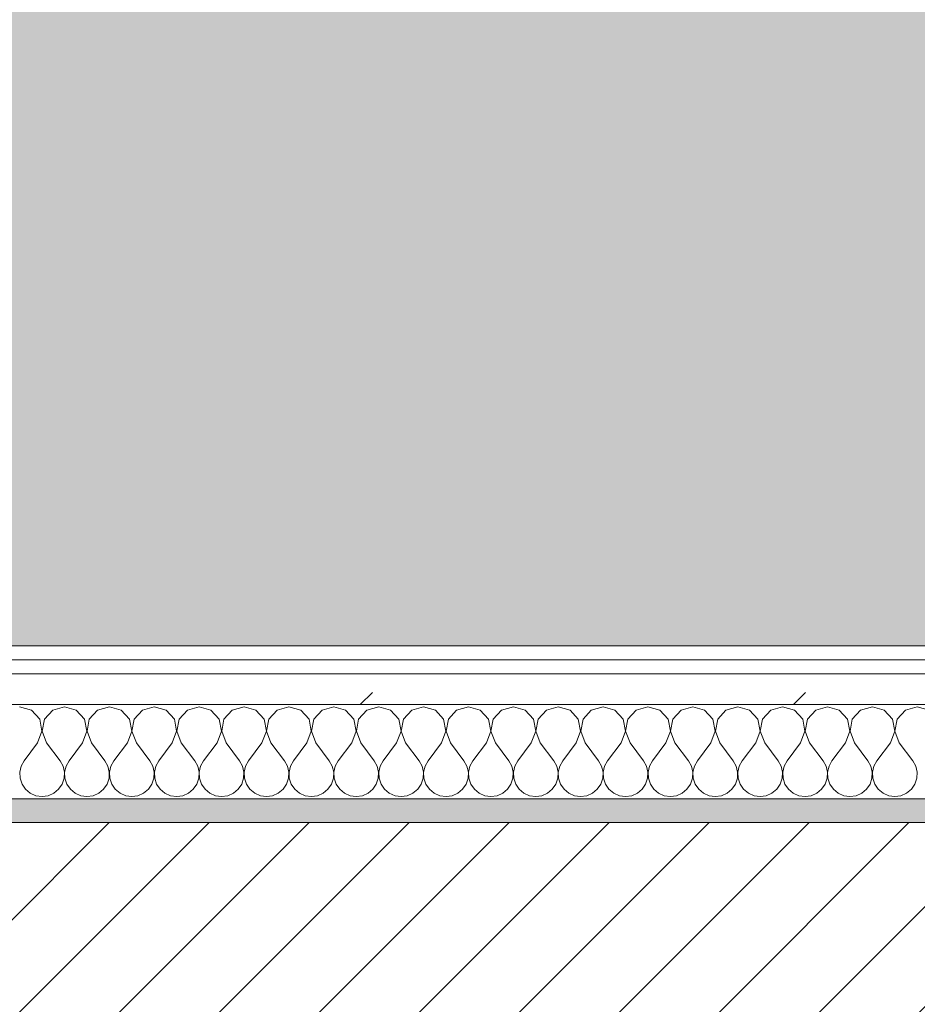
# Model space of a CAD drawing. Header units: millimetres. Extents: x -30280 to 19093, y -19247 to 4746.
# Tile 37 of 166: x -26486 to -26105, y -1281 to -863. Entities that reach past the tile are written whole.
import ezdxf
from ezdxf.enums import TextEntityAlignment as Align

# ---------------------------------------------------------------- set-up
doc = ezdxf.new("R2010")
doc.units = ezdxf.units.MM
doc.header["$MEASUREMENT"] = 0
doc.linetypes.add('Wipeout_Contour', pattern=[1000, 0, -1000])
for name, color, linetype in [('12_FAÇ_Façana', 7, 'Continuous'), ('Nuevo_05_AUX_Treball', 7, 'Continuous'), ('Nuevo_08_E_Envans secs', 7, 'Continuous')]:
    doc.layers.add(name, color=color, linetype=linetype)
for name, color, linetype, lineweight, true_color in [('12_FAÇ_Façana_Pluma_Nº__176', 7, 'Continuous', 15, 0x93a0c6), ('Nuevo_05_AUX_Treball_Pluma_Nº__3', 7, 'Continuous', 5, 0xa4a4a4), ('Nuevo_08_E_Envans secs_Pluma_Nº__102', 7, 'Continuous', 5, 0xcccccc), ('Nuevo_08_E_Envans secs_Pluma_Nº__171', 171, 'Continuous', 13, 0xaaaaff), ('Nuevo_08_E_Envans secs_Pluma_Nº__177', 7, 'Continuous', 15, 0xf7e046)]:
    doc.layers.add(name, color=color, linetype=linetype, lineweight=lineweight, true_color=true_color)
for name, color, linetype, lineweight in [('12_FAÇ_Façana_Pluma_Nº__2', 8, 'Continuous', 5), ('12_FAÇ_Façana_Pluma_Nº__7', 7, 'Continuous', 5), ('Nuevo_08_E_Envans secs_Pluma_Nº__1', 7, 'Continuous', 5), ('Nuevo_Sellos de Zona Archicad_Pluma_Nº__1', 7, 'Continuous', 5)]:
    doc.layers.add(name, color=color, linetype=linetype, lineweight=lineweight)
doc.styles.add('Estilo_Generado_1', font='txt')
pattern_1 = [(45, (0, 0), (-183.8478, 183.8478), [195, -65]), (45, (7e-14, 183.85), (-183.8478, 183.8478), [195, -65])]

# ---------------------------------------------------------------- blocks, each defined once
blk = doc.blocks.new('Planta 1_Office-descans_1_1', base_point=(-21810.76, 369.94))
at = {"layer": 'Nuevo_05_AUX_Treball', "linetype": 'Continuous', "lineweight": 0, "true_color": 0xfee7e7}
blk.add_hatch(color=7, dxfattribs=at).paths.add_polyline_path([(-27904.85, 1554.85), (-27904.85, -1128.98), (-25366.43, -1128.98), (-25366.43, -1193.98), (-25366.43, -1208.98), (-24166.43, -1208.98), (-24166.43, -1193.98), (-24166.43, -1128.98), (-20233.93, -1128.98), (-20233.93, -1193.98), (-20233.93, -1208.98), (-19033.93, -1208.98), (-19033.93, -1193.98), (-19033.93, -1128.98), (-18136.43, -1128.98), (-18136.43, -1193.98), (-16936.43, -1193.98), (-16936.43, -1128.98), (-16136.43, -1128.98), (-16136.43, 1554.85), (-16930.05, 1554.85), (-16930.05, 1630.85), (-26863.49, 1630.85), (-26863.49, 1554.85)])
at = {"layer": 'Nuevo_05_AUX_Treball_Pluma_Nº__3', "color": 253, "linetype": 'Continuous', "lineweight": 5, "true_color": 0xa4a4a4, "flags": 128}
blk.add_lwpolyline([(-27904.85, 1554.85), (-27904.85, -1128.98), (-25366.43, -1128.98), (-25366.43, -1193.98), (-25366.43, -1208.98), (-24166.43, -1208.98), (-24166.43, -1193.98), (-24166.43, -1128.98), (-20233.93, -1128.98), (-20233.93, -1193.98), (-20233.93, -1208.98), (-19033.93, -1208.98), (-19033.93, -1193.98), (-19033.93, -1128.98), (-18136.43, -1128.98), (-18136.43, -1193.98), (-16936.43, -1193.98), (-16936.43, -1128.98), (-16136.43, -1128.98), (-16136.43, 1554.85), (-16930.05, 1554.85), (-16930.05, 1630.85), (-26863.49, 1630.85), (-26863.49, 1554.85)], close=True, dxfattribs=at)
at = {"layer": 'Nuevo_Sellos de Zona Archicad_Pluma_Nº__1', "color": 7, "lineweight": 5, "style": 'Estilo_Generado_1'}
for tag, p in [('ROOM_NAME', (-21810.76, 311.79)), ('ROOM_NUMBER', (-21810.76, 87.39)), ('ROOM_AREA', (-21810.76, -139.98))]:
    blk.add_attdef(tag, text='', height=120, dxfattribs=at).set_placement(p, align=Align.TOP_LEFT)
blk = doc.blocks.new('Muro_4_1', base_point=(-28050.85, -1193.98))
at = {"layer": '12_FAÇ_Façana_Pluma_Nº__176', "linetype": 'Continuous', "lineweight": 0, "true_color": 0x495063}
blk.add_hatch(color=251, dxfattribs=at).paths.add_polyline_path([(-25366.43, -1193.98), (-28050.85, -1193.98), (-28043.72, -1203.98), (-25366.43, -1203.98)])
at = {"layer": '12_FAÇ_Façana_Pluma_Nº__2', "linetype": 'Continuous', "lineweight": 5}
h = blk.add_hatch(dxfattribs=at)
h.set_pattern_fill('Ceramic_0001', color=8, style=0, pattern_type=2)
h.set_pattern_definition([(45, (0, 0), (-21.213203, 21.213203), [])])
h.paths.add_polyline_path([(-27890.45, -1418.98), (-25366.43, -1418.98), (-25366.43, -1203.98), (-28043.72, -1203.98)])
at = {"layer": '12_FAÇ_Façana_Pluma_Nº__7', "color": 7, "linetype": 'Continuous', "lineweight": 5}
blk.add_line((-25366.43, -1203.98), (-28043.72, -1203.98), dxfattribs=at)
at = {"layer": '12_FAÇ_Façana_Pluma_Nº__7', "color": 7, "linetype": 'Continuous', "lineweight": 5, "flags": 128}
blk.add_lwpolyline([(-25366.43, -1193.98), (-28050.85, -1193.98)], dxfattribs=at)
blk = doc.blocks.new('*X452')
at = {"layer": 'Nuevo_08_E_Envans secs_Pluma_Nº__102', "color": 254, "linetype": 'Continuous', "lineweight": 5, "true_color": 0xcccccc}
for p, q in [((-26480.71, -1156.35), (-26485.71, -1154.93)), ((-26477.2, -1160.19), (-26480.71, -1156.35)), ((-26471.67, -1156.35), (-26475.19, -1160.19)), ((-26466.67, -1154.93), (-26471.67, -1156.35)), ((-26461.66, -1156.35), (-26466.67, -1154.93)), ((-26458.15, -1160.19), (-26461.66, -1156.35)), ((-26452.63, -1156.35), (-26456.14, -1160.19)), ((-26447.62, -1154.93), (-26452.63, -1156.35)), ((-26442.61, -1156.35), (-26447.62, -1154.93)), ((-26439.1, -1160.19), (-26442.61, -1156.35)), ((-26433.58, -1156.35), (-26437.09, -1160.19)), ((-26428.57, -1154.93), (-26433.58, -1156.35)), ((-26423.56, -1156.35), (-26428.57, -1154.93)), ((-26420.05, -1160.19), (-26423.56, -1156.35)), ((-26414.53, -1156.35), (-26418.04, -1160.19)), ((-26409.52, -1154.93), (-26414.53, -1156.35)), ((-26404.52, -1156.35), (-26409.52, -1154.93)), ((-26401.01, -1160.19), (-26404.52, -1156.35)), ((-26395.48, -1156.35), (-26398.99, -1160.19)), ((-26390.48, -1154.93), (-26395.48, -1156.35)), ((-26385.47, -1156.35), (-26390.48, -1154.93)), ((-26381.96, -1160.19), (-26385.47, -1156.35)), ((-26376.44, -1156.35), (-26379.95, -1160.19)), ((-26371.43, -1154.93), (-26376.44, -1156.35)), ((-26366.42, -1156.35), (-26371.43, -1154.93)), ((-26362.91, -1160.19), (-26366.42, -1156.35)), ((-26357.39, -1156.35), (-26360.9, -1160.19)), ((-26352.38, -1154.93), (-26357.39, -1156.35)), ((-26347.37, -1156.35), (-26352.38, -1154.93)), ((-26343.86, -1160.19), (-26347.37, -1156.35)), ((-26338.34, -1156.35), (-26341.85, -1160.19)), ((-26333.33, -1154.93), (-26338.34, -1156.35)), ((-26328.33, -1156.35), (-26333.33, -1154.93)), ((-26324.81, -1160.19), (-26328.33, -1156.35)), ((-26319.29, -1156.35), (-26322.8, -1160.19)), ((-26314.29, -1154.93), (-26319.29, -1156.35)), ((-26309.28, -1156.35), (-26314.29, -1154.93)), ((-26305.77, -1160.19), (-26309.28, -1156.35)), ((-26300.25, -1156.35), (-26303.76, -1160.19)), ((-26295.24, -1154.93), (-26300.25, -1156.35)), ((-26290.23, -1156.35), (-26295.24, -1154.93)), ((-26286.72, -1160.19), (-26290.23, -1156.35)), ((-26281.2, -1156.35), (-26284.71, -1160.19)), ((-26276.19, -1154.93), (-26281.2, -1156.35)), ((-26271.18, -1156.35), (-26276.19, -1154.93)), ((-26267.67, -1160.19), (-26271.18, -1156.35)), ((-26262.15, -1156.35), (-26265.66, -1160.19)), ((-26257.14, -1154.93), (-26262.15, -1156.35)), ((-26252.14, -1156.35), (-26257.14, -1154.93)), ((-26248.62, -1160.19), (-26252.14, -1156.35)), ((-26243.1, -1156.35), (-26246.61, -1160.19)), ((-26238.1, -1154.93), (-26243.1, -1156.35)), ((-26233.09, -1156.35), (-26238.1, -1154.93)), ((-26229.58, -1160.19), (-26233.09, -1156.35)), ((-26224.05, -1156.35), (-26227.57, -1160.19)), ((-26219.05, -1154.93), (-26224.05, -1156.35)), ((-26214.04, -1156.35), (-26219.05, -1154.93)), ((-26210.53, -1160.19), (-26214.04, -1156.35)), ((-26205.01, -1156.35), (-26208.52, -1160.19)), ((-26200, -1154.93), (-26205.01, -1156.35)), ((-26194.99, -1156.35), (-26200, -1154.93)), ((-26191.48, -1160.19), (-26194.99, -1156.35)), ((-26185.96, -1156.35), (-26189.47, -1160.19)), ((-26180.95, -1154.93), (-26185.96, -1156.35)), ((-26175.95, -1156.35), (-26180.95, -1154.93)), ((-26172.43, -1160.19), (-26175.95, -1156.35)), ((-26166.91, -1156.35), (-26170.42, -1160.19)), ((-26161.9, -1154.93), (-26166.91, -1156.35)), ((-26156.9, -1156.35), (-26161.9, -1154.93)), ((-26153.39, -1160.19), (-26156.9, -1156.35)), ((-26147.86, -1156.35), (-26151.38, -1160.19)), ((-26142.86, -1154.93), (-26147.86, -1156.35)), ((-26137.85, -1156.35), (-26142.86, -1154.93)), ((-26134.34, -1160.19), (-26137.85, -1156.35)), ((-26128.82, -1156.35), (-26132.33, -1160.19)), ((-26123.81, -1154.93), (-26128.82, -1156.35)), ((-26118.8, -1156.35), (-26123.81, -1154.93)), ((-26115.29, -1160.19), (-26118.8, -1156.35)), ((-26109.77, -1156.35), (-26113.28, -1160.19)), ((-26104.76, -1154.93), (-26109.77, -1156.35)), ((-26099.75, -1156.35), (-26104.76, -1154.93)), ((-26476.23, -1165.31), (-26477.2, -1160.19)), ((-26475.19, -1160.19), (-26476.15, -1165.31)), ((-26457.18, -1165.31), (-26458.15, -1160.19)), ((-26456.14, -1160.19), (-26457.1, -1165.31)), ((-26438.13, -1165.31), (-26439.1, -1160.19)), ((-26437.09, -1160.19), (-26438.06, -1165.31)), ((-26419.09, -1165.31), (-26420.05, -1160.19)), ((-26418.04, -1160.19), (-26419.01, -1165.31)), ((-26400.04, -1165.31), (-26401.01, -1160.19)), ((-26398.99, -1160.19), (-26399.96, -1165.31)), ((-26380.99, -1165.31), (-26381.96, -1160.19)), ((-26379.95, -1160.19), (-26380.91, -1165.31)), ((-26361.94, -1165.31), (-26362.91, -1160.19)), ((-26360.9, -1160.19), (-26361.87, -1165.31)), ((-26342.9, -1165.31), (-26343.86, -1160.19)), ((-26341.85, -1160.19), (-26342.82, -1165.31)), ((-26323.85, -1165.31), (-26324.81, -1160.19)), ((-26322.8, -1160.19), (-26323.77, -1165.31)), ((-26304.8, -1165.31), (-26305.77, -1160.19)), ((-26303.76, -1160.19), (-26304.72, -1165.31)), ((-26285.75, -1165.31), (-26286.72, -1160.19)), ((-26284.71, -1160.19), (-26285.68, -1165.31)), ((-26266.71, -1165.31), (-26267.67, -1160.19)), ((-26265.66, -1160.19), (-26266.63, -1165.31)), ((-26247.66, -1165.31), (-26248.62, -1160.19)), ((-26246.61, -1160.19), (-26247.58, -1165.31)), ((-26228.61, -1165.31), (-26229.58, -1160.19)), ((-26227.57, -1160.19), (-26228.53, -1165.31)), ((-26209.56, -1165.31), (-26210.53, -1160.19)), ((-26208.52, -1160.19), (-26209.49, -1165.31)), ((-26190.51, -1165.31), (-26191.48, -1160.19)), ((-26189.47, -1160.19), (-26190.44, -1165.31)), ((-26171.47, -1165.31), (-26172.43, -1160.19)), ((-26170.42, -1160.19), (-26171.39, -1165.31)), ((-26152.42, -1165.31), (-26153.39, -1160.19)), ((-26151.38, -1160.19), (-26152.34, -1165.31)), ((-26133.37, -1165.31), (-26134.34, -1160.19)), ((-26132.33, -1160.19), (-26133.29, -1165.31)), ((-26114.32, -1165.31), (-26115.29, -1160.19)), ((-26113.28, -1160.19), (-26114.25, -1165.31)), ((-26478.1, -1170.17), (-26476.23, -1165.31)), ((-26476.15, -1165.31), (-26474.29, -1170.17)), ((-26459.05, -1170.17), (-26457.18, -1165.31)), ((-26457.1, -1165.31), (-26455.24, -1170.17)), ((-26440, -1170.17), (-26438.13, -1165.31)), ((-26438.06, -1165.31), (-26436.19, -1170.17)), ((-26420.95, -1170.17), (-26419.09, -1165.31)), ((-26419.01, -1165.31), (-26417.14, -1170.17)), ((-26401.9, -1170.17), (-26400.04, -1165.31)), ((-26399.96, -1165.31), (-26398.1, -1170.17)), ((-26382.86, -1170.17), (-26380.99, -1165.31)), ((-26380.91, -1165.31), (-26379.05, -1170.17)), ((-26363.81, -1170.17), (-26361.94, -1165.31)), ((-26361.87, -1165.31), (-26360, -1170.17)), ((-26344.76, -1170.17), (-26342.9, -1165.31)), ((-26342.82, -1165.31), (-26340.95, -1170.17)), ((-26325.71, -1170.17), (-26323.85, -1165.31)), ((-26323.77, -1165.31), (-26321.9, -1170.17)), ((-26306.67, -1170.17), (-26304.8, -1165.31)), ((-26304.72, -1165.31), (-26302.86, -1170.17)), ((-26287.62, -1170.17), (-26285.75, -1165.31)), ((-26285.68, -1165.31), (-26283.81, -1170.17)), ((-26268.57, -1170.17), (-26266.71, -1165.31)), ((-26266.63, -1165.31), (-26264.76, -1170.17)), ((-26249.52, -1170.17), (-26247.66, -1165.31)), ((-26247.58, -1165.31), (-26245.71, -1170.17)), ((-26230.48, -1170.17), (-26228.61, -1165.31)), ((-26228.53, -1165.31), (-26226.67, -1170.17)), ((-26211.43, -1170.17), (-26209.56, -1165.31)), ((-26209.49, -1165.31), (-26207.62, -1170.17)), ((-26192.38, -1170.17), (-26190.51, -1165.31)), ((-26190.44, -1165.31), (-26188.57, -1170.17)), ((-26173.33, -1170.17), (-26171.47, -1165.31)), ((-26171.39, -1165.31), (-26169.52, -1170.17)), ((-26154.29, -1170.17), (-26152.42, -1165.31)), ((-26152.34, -1165.31), (-26150.48, -1170.17)), ((-26135.24, -1170.17), (-26133.37, -1165.31)), ((-26133.29, -1165.31), (-26131.43, -1170.17)), ((-26116.19, -1170.17), (-26114.32, -1165.31)), ((-26114.25, -1165.31), (-26112.38, -1170.17)), ((-26478.1, -1170.17), (-26483.81, -1177.79)), ((-26474.29, -1170.17), (-26468.57, -1177.79)), ((-26459.05, -1170.17), (-26464.76, -1177.79)), ((-26455.24, -1170.17), (-26449.52, -1177.79)), ((-26440, -1170.17), (-26445.71, -1177.79)), ((-26436.19, -1170.17), (-26430.48, -1177.79)), ((-26420.95, -1170.17), (-26426.67, -1177.79)), ((-26417.14, -1170.17), (-26411.43, -1177.79)), ((-26401.9, -1170.17), (-26407.62, -1177.79)), ((-26398.1, -1170.17), (-26392.38, -1177.79)), ((-26382.86, -1170.17), (-26388.57, -1177.79)), ((-26379.05, -1170.17), (-26373.33, -1177.79)), ((-26363.81, -1170.17), (-26369.52, -1177.79)), ((-26360, -1170.17), (-26354.29, -1177.79)), ((-26344.76, -1170.17), (-26350.48, -1177.79)), ((-26340.95, -1170.17), (-26335.24, -1177.79)), ((-26325.71, -1170.17), (-26331.43, -1177.79)), ((-26321.9, -1170.17), (-26316.19, -1177.79)), ((-26306.67, -1170.17), (-26312.38, -1177.79)), ((-26302.86, -1170.17), (-26297.14, -1177.79)), ((-26287.62, -1170.17), (-26293.33, -1177.79)), ((-26283.81, -1170.17), (-26278.1, -1177.79)), ((-26268.57, -1170.17), (-26274.29, -1177.79)), ((-26264.76, -1170.17), (-26259.05, -1177.79)), ((-26249.52, -1170.17), (-26255.24, -1177.79)), ((-26245.71, -1170.17), (-26240, -1177.79)), ((-26230.48, -1170.17), (-26236.19, -1177.79)), ((-26226.67, -1170.17), (-26220.95, -1177.79)), ((-26211.43, -1170.17), (-26217.14, -1177.79)), ((-26207.62, -1170.17), (-26201.9, -1177.79)), ((-26192.38, -1170.17), (-26198.1, -1177.79)), ((-26188.57, -1170.17), (-26182.86, -1177.79)), ((-26173.33, -1170.17), (-26179.05, -1177.79)), ((-26169.52, -1170.17), (-26163.81, -1177.79)), ((-26154.29, -1170.17), (-26160, -1177.79)), ((-26150.48, -1170.17), (-26144.76, -1177.79)), ((-26135.24, -1170.17), (-26140.95, -1177.79)), ((-26131.43, -1170.17), (-26125.71, -1177.79)), ((-26116.19, -1170.17), (-26121.9, -1177.79)), ((-26112.38, -1170.17), (-26106.67, -1177.79)), ((-26483.81, -1177.79), (-26485.08, -1180.08)), ((-26467.3, -1180.08), (-26468.57, -1177.79)), ((-26464.76, -1177.79), (-26466.03, -1180.08)), ((-26448.25, -1180.08), (-26449.52, -1177.79)), ((-26445.71, -1177.79), (-26446.99, -1180.08)), ((-26429.2, -1180.08), (-26430.48, -1177.79)), ((-26426.67, -1177.79), (-26427.94, -1180.08)), ((-26410.16, -1180.08), (-26411.43, -1177.79)), ((-26407.62, -1177.79), (-26408.89, -1180.08)), ((-26391.11, -1180.08), (-26392.38, -1177.79)), ((-26388.57, -1177.79), (-26389.84, -1180.08)), ((-26372.06, -1180.08), (-26373.33, -1177.79)), ((-26369.52, -1177.79), (-26370.8, -1180.08)), ((-26353.01, -1180.08), (-26354.29, -1177.79)), ((-26350.48, -1177.79), (-26351.75, -1180.08)), ((-26333.97, -1180.08), (-26335.24, -1177.79)), ((-26331.43, -1177.79), (-26332.7, -1180.08)), ((-26314.92, -1180.08), (-26316.19, -1177.79)), ((-26312.38, -1177.79), (-26313.65, -1180.08)), ((-26295.87, -1180.08), (-26297.14, -1177.79)), ((-26293.33, -1177.79), (-26294.6, -1180.08)), ((-26276.82, -1180.08), (-26278.1, -1177.79)), ((-26274.29, -1177.79), (-26275.56, -1180.08)), ((-26257.78, -1180.08), (-26259.05, -1177.79)), ((-26255.24, -1177.79), (-26256.51, -1180.08)), ((-26238.73, -1180.08), (-26240, -1177.79)), ((-26236.19, -1177.79), (-26237.46, -1180.08)), ((-26219.68, -1180.08), (-26220.95, -1177.79)), ((-26217.14, -1177.79), (-26218.41, -1180.08)), ((-26200.63, -1180.08), (-26201.9, -1177.79)), ((-26198.1, -1177.79), (-26199.37, -1180.08)), ((-26181.59, -1180.08), (-26182.86, -1177.79)), ((-26179.05, -1177.79), (-26180.32, -1180.08)), ((-26162.54, -1180.08), (-26163.81, -1177.79)), ((-26160, -1177.79), (-26161.27, -1180.08)), ((-26143.49, -1180.08), (-26144.76, -1177.79)), ((-26140.95, -1177.79), (-26142.22, -1180.08)), ((-26124.44, -1180.08), (-26125.71, -1177.79)), ((-26121.9, -1177.79), (-26123.18, -1180.08)), ((-26105.4, -1180.08), (-26106.67, -1177.79)), ((-26485.08, -1180.08), (-26485.68, -1182.64)), ((-26466.71, -1182.64), (-26467.3, -1180.08)), ((-26466.03, -1180.08), (-26466.63, -1182.64)), ((-26447.66, -1182.64), (-26448.25, -1180.08)), ((-26446.99, -1180.08), (-26447.58, -1182.64)), ((-26428.61, -1182.64), (-26429.2, -1180.08)), ((-26427.94, -1180.08), (-26428.53, -1182.64)), ((-26409.56, -1182.64), (-26410.16, -1180.08)), ((-26408.89, -1180.08), (-26409.49, -1182.64)), ((-26390.51, -1182.64), (-26391.11, -1180.08)), ((-26389.84, -1180.08), (-26390.44, -1182.64)), ((-26371.47, -1182.64), (-26372.06, -1180.08)), ((-26370.8, -1180.08), (-26371.39, -1182.64)), ((-26352.42, -1182.64), (-26353.01, -1180.08)), ((-26351.75, -1180.08), (-26352.34, -1182.64)), ((-26333.37, -1182.64), (-26333.97, -1180.08)), ((-26332.7, -1180.08), (-26333.29, -1182.64)), ((-26314.32, -1182.64), (-26314.92, -1180.08)), ((-26313.65, -1180.08), (-26314.25, -1182.64)), ((-26295.28, -1182.64), (-26295.87, -1180.08)), ((-26294.6, -1180.08), (-26295.2, -1182.64)), ((-26276.23, -1182.64), (-26276.82, -1180.08)), ((-26275.56, -1180.08), (-26276.15, -1182.64)), ((-26257.18, -1182.64), (-26257.78, -1180.08)), ((-26256.51, -1180.08), (-26257.1, -1182.64)), ((-26238.13, -1182.64), (-26238.73, -1180.08)), ((-26237.46, -1180.08), (-26238.06, -1182.64)), ((-26219.09, -1182.64), (-26219.68, -1180.08)), ((-26218.41, -1180.08), (-26219.01, -1182.64)), ((-26200.04, -1182.64), (-26200.63, -1180.08)), ((-26199.37, -1180.08), (-26199.96, -1182.64)), ((-26180.99, -1182.64), (-26181.59, -1180.08)), ((-26180.32, -1180.08), (-26180.91, -1182.64)), ((-26161.94, -1182.64), (-26162.54, -1180.08)), ((-26161.27, -1180.08), (-26161.87, -1182.64)), ((-26142.9, -1182.64), (-26143.49, -1180.08)), ((-26142.22, -1180.08), (-26142.82, -1182.64)), ((-26123.85, -1182.64), (-26124.44, -1180.08)), ((-26123.18, -1180.08), (-26123.77, -1182.64)), ((-26104.8, -1182.64), (-26105.4, -1180.08)), ((-26485.68, -1182.64), (-26485.55, -1185.27)), ((-26485.55, -1185.27), (-26484.71, -1187.76)), ((-26467.67, -1187.76), (-26466.83, -1185.27)), ((-26466.83, -1185.27), (-26466.71, -1182.64)), ((-26466.63, -1182.64), (-26466.5, -1185.27)), ((-26466.5, -1185.27), (-26465.66, -1187.76)), ((-26448.62, -1187.76), (-26447.78, -1185.27)), ((-26447.78, -1185.27), (-26447.66, -1182.64)), ((-26447.58, -1182.64), (-26447.45, -1185.27)), ((-26447.45, -1185.27), (-26446.61, -1187.76)), ((-26429.58, -1187.76), (-26428.74, -1185.27)), ((-26428.74, -1185.27), (-26428.61, -1182.64)), ((-26428.53, -1182.64), (-26428.41, -1185.27)), ((-26428.41, -1185.27), (-26427.57, -1187.76)), ((-26410.53, -1187.76), (-26409.69, -1185.27)), ((-26409.69, -1185.27), (-26409.56, -1182.64)), ((-26409.49, -1182.64), (-26409.36, -1185.27)), ((-26409.36, -1185.27), (-26408.52, -1187.76)), ((-26391.48, -1187.76), (-26390.64, -1185.27)), ((-26390.64, -1185.27), (-26390.51, -1182.64)), ((-26390.44, -1182.64), (-26390.31, -1185.27)), ((-26390.31, -1185.27), (-26389.47, -1187.76)), ((-26372.43, -1187.76), (-26371.59, -1185.27)), ((-26371.59, -1185.27), (-26371.47, -1182.64)), ((-26371.39, -1182.64), (-26371.26, -1185.27)), ((-26371.26, -1185.27), (-26370.42, -1187.76)), ((-26353.39, -1187.76), (-26352.55, -1185.27)), ((-26352.55, -1185.27), (-26352.42, -1182.64)), ((-26352.34, -1182.64), (-26352.22, -1185.27)), ((-26352.22, -1185.27), (-26351.38, -1187.76)), ((-26334.34, -1187.76), (-26333.5, -1185.27)), ((-26333.5, -1185.27), (-26333.37, -1182.64)), ((-26333.29, -1182.64), (-26333.17, -1185.27)), ((-26333.17, -1185.27), (-26332.33, -1187.76)), ((-26315.29, -1187.76), (-26314.45, -1185.27)), ((-26314.45, -1185.27), (-26314.32, -1182.64)), ((-26314.25, -1182.64), (-26314.12, -1185.27)), ((-26314.12, -1185.27), (-26313.28, -1187.76)), ((-26296.24, -1187.76), (-26295.4, -1185.27)), ((-26295.4, -1185.27), (-26295.28, -1182.64)), ((-26295.2, -1182.64), (-26295.07, -1185.27)), ((-26295.07, -1185.27), (-26294.23, -1187.76)), ((-26277.2, -1187.76), (-26276.36, -1185.27)), ((-26276.36, -1185.27), (-26276.23, -1182.64)), ((-26276.15, -1182.64), (-26276.02, -1185.27)), ((-26276.02, -1185.27), (-26275.19, -1187.76)), ((-26258.15, -1187.76), (-26257.31, -1185.27)), ((-26257.31, -1185.27), (-26257.18, -1182.64)), ((-26257.1, -1182.64), (-26256.98, -1185.27)), ((-26256.98, -1185.27), (-26256.14, -1187.76)), ((-26239.1, -1187.76), (-26238.26, -1185.27)), ((-26238.26, -1185.27), (-26238.13, -1182.64)), ((-26238.06, -1182.64), (-26237.93, -1185.27)), ((-26237.93, -1185.27), (-26237.09, -1187.76)), ((-26220.05, -1187.76), (-26219.21, -1185.27)), ((-26219.21, -1185.27), (-26219.09, -1182.64)), ((-26219.01, -1182.64), (-26218.88, -1185.27)), ((-26218.88, -1185.27), (-26218.04, -1187.76)), ((-26201.01, -1187.76), (-26200.17, -1185.27)), ((-26200.17, -1185.27), (-26200.04, -1182.64)), ((-26199.96, -1182.64), (-26199.83, -1185.27)), ((-26199.83, -1185.27), (-26198.99, -1187.76)), ((-26181.96, -1187.76), (-26181.12, -1185.27)), ((-26181.12, -1185.27), (-26180.99, -1182.64)), ((-26180.91, -1182.64), (-26180.79, -1185.27)), ((-26180.79, -1185.27), (-26179.95, -1187.76)), ((-26162.91, -1187.76), (-26162.07, -1185.27)), ((-26162.07, -1185.27), (-26161.94, -1182.64)), ((-26161.87, -1182.64), (-26161.74, -1185.27)), ((-26161.74, -1185.27), (-26160.9, -1187.76)), ((-26143.86, -1187.76), (-26143.02, -1185.27)), ((-26143.02, -1185.27), (-26142.9, -1182.64)), ((-26142.82, -1182.64), (-26142.69, -1185.27)), ((-26142.69, -1185.27), (-26141.85, -1187.76)), ((-26124.81, -1187.76), (-26123.98, -1185.27)), ((-26123.98, -1185.27), (-26123.85, -1182.64)), ((-26123.77, -1182.64), (-26123.64, -1185.27)), ((-26123.64, -1185.27), (-26122.8, -1187.76)), ((-26105.77, -1187.76), (-26104.93, -1185.27)), ((-26104.93, -1185.27), (-26104.8, -1182.64)), ((-26484.71, -1187.76), (-26483.22, -1189.92)), ((-26483.22, -1189.92), (-26481.2, -1191.6)), ((-26471.18, -1191.6), (-26469.16, -1189.92)), ((-26469.16, -1189.92), (-26467.67, -1187.76)), ((-26465.66, -1187.76), (-26464.17, -1189.92)), ((-26464.17, -1189.92), (-26462.15, -1191.6)), ((-26452.14, -1191.6), (-26450.11, -1189.92)), ((-26450.11, -1189.92), (-26448.62, -1187.76)), ((-26446.61, -1187.76), (-26445.13, -1189.92)), ((-26445.13, -1189.92), (-26443.1, -1191.6)), ((-26433.09, -1191.6), (-26431.06, -1189.92)), ((-26431.06, -1189.92), (-26429.58, -1187.76)), ((-26427.57, -1187.76), (-26426.08, -1189.92)), ((-26426.08, -1189.92), (-26424.05, -1191.6)), ((-26414.04, -1191.6), (-26412.02, -1189.92)), ((-26412.02, -1189.92), (-26410.53, -1187.76)), ((-26408.52, -1187.76), (-26407.03, -1189.92)), ((-26407.03, -1189.92), (-26405.01, -1191.6)), ((-26394.99, -1191.6), (-26392.97, -1189.92)), ((-26392.97, -1189.92), (-26391.48, -1187.76)), ((-26389.47, -1187.76), (-26387.98, -1189.92)), ((-26387.98, -1189.92), (-26385.96, -1191.6)), ((-26375.95, -1191.6), (-26373.92, -1189.92)), ((-26373.92, -1189.92), (-26372.43, -1187.76)), ((-26370.42, -1187.76), (-26368.94, -1189.92)), ((-26368.94, -1189.92), (-26366.91, -1191.6)), ((-26356.9, -1191.6), (-26354.87, -1189.92)), ((-26354.87, -1189.92), (-26353.39, -1187.76)), ((-26351.38, -1187.76), (-26349.89, -1189.92)), ((-26349.89, -1189.92), (-26347.86, -1191.6)), ((-26337.85, -1191.6), (-26335.83, -1189.92)), ((-26335.83, -1189.92), (-26334.34, -1187.76)), ((-26332.33, -1187.76), (-26330.84, -1189.92)), ((-26330.84, -1189.92), (-26328.82, -1191.6)), ((-26318.8, -1191.6), (-26316.78, -1189.92)), ((-26316.78, -1189.92), (-26315.29, -1187.76)), ((-26313.28, -1187.76), (-26311.79, -1189.92)), ((-26311.79, -1189.92), (-26309.77, -1191.6)), ((-26299.75, -1191.6), (-26297.73, -1189.92)), ((-26297.73, -1189.92), (-26296.24, -1187.76)), ((-26294.23, -1187.76), (-26292.74, -1189.92)), ((-26292.74, -1189.92), (-26290.72, -1191.6)), ((-26280.71, -1191.6), (-26278.68, -1189.92)), ((-26278.68, -1189.92), (-26277.2, -1187.76)), ((-26275.19, -1187.76), (-26273.7, -1189.92)), ((-26273.7, -1189.92), (-26271.67, -1191.6)), ((-26261.66, -1191.6), (-26259.64, -1189.92)), ((-26259.64, -1189.92), (-26258.15, -1187.76)), ((-26256.14, -1187.76), (-26254.65, -1189.92)), ((-26254.65, -1189.92), (-26252.63, -1191.6)), ((-26242.61, -1191.6), (-26240.59, -1189.92)), ((-26240.59, -1189.92), (-26239.1, -1187.76)), ((-26237.09, -1187.76), (-26235.6, -1189.92)), ((-26235.6, -1189.92), (-26233.58, -1191.6)), ((-26223.56, -1191.6), (-26221.54, -1189.92)), ((-26221.54, -1189.92), (-26220.05, -1187.76)), ((-26218.04, -1187.76), (-26216.55, -1189.92)), ((-26216.55, -1189.92), (-26214.53, -1191.6)), ((-26204.52, -1191.6), (-26202.49, -1189.92)), ((-26202.49, -1189.92), (-26201.01, -1187.76)), ((-26198.99, -1187.76), (-26197.51, -1189.92)), ((-26197.51, -1189.92), (-26195.48, -1191.6)), ((-26185.47, -1191.6), (-26183.45, -1189.92)), ((-26183.45, -1189.92), (-26181.96, -1187.76)), ((-26179.95, -1187.76), (-26178.46, -1189.92)), ((-26178.46, -1189.92), (-26176.44, -1191.6)), ((-26166.42, -1191.6), (-26164.4, -1189.92)), ((-26164.4, -1189.92), (-26162.91, -1187.76)), ((-26160.9, -1187.76), (-26159.41, -1189.92)), ((-26159.41, -1189.92), (-26157.39, -1191.6)), ((-26147.37, -1191.6), (-26145.35, -1189.92)), ((-26145.35, -1189.92), (-26143.86, -1187.76)), ((-26141.85, -1187.76), (-26140.36, -1189.92)), ((-26140.36, -1189.92), (-26138.34, -1191.6)), ((-26128.33, -1191.6), (-26126.3, -1189.92)), ((-26126.3, -1189.92), (-26124.81, -1187.76)), ((-26122.8, -1187.76), (-26121.32, -1189.92)), ((-26121.32, -1189.92), (-26119.29, -1191.6)), ((-26109.28, -1191.6), (-26107.26, -1189.92)), ((-26107.26, -1189.92), (-26105.77, -1187.76)), ((-26481.2, -1191.6), (-26478.79, -1192.66)), ((-26478.79, -1192.66), (-26476.19, -1193.02)), ((-26476.19, -1193.02), (-26473.59, -1192.66)), ((-26473.59, -1192.66), (-26471.18, -1191.6)), ((-26462.15, -1191.6), (-26459.75, -1192.66)), ((-26459.75, -1192.66), (-26457.14, -1193.02)), ((-26457.14, -1193.02), (-26454.54, -1192.66)), ((-26454.54, -1192.66), (-26452.14, -1191.6)), ((-26443.1, -1191.6), (-26440.7, -1192.66)), ((-26440.7, -1192.66), (-26438.1, -1193.02)), ((-26438.1, -1193.02), (-26435.49, -1192.66)), ((-26435.49, -1192.66), (-26433.09, -1191.6)), ((-26424.05, -1191.6), (-26421.65, -1192.66)), ((-26421.65, -1192.66), (-26419.05, -1193.02)), ((-26419.05, -1193.02), (-26416.45, -1192.66)), ((-26416.45, -1192.66), (-26414.04, -1191.6)), ((-26405.01, -1191.6), (-26402.6, -1192.66)), ((-26402.6, -1192.66), (-26400, -1193.02)), ((-26400, -1193.02), (-26397.4, -1192.66)), ((-26397.4, -1192.66), (-26394.99, -1191.6)), ((-26385.96, -1191.6), (-26383.55, -1192.66)), ((-26383.55, -1192.66), (-26380.95, -1193.02)), ((-26380.95, -1193.02), (-26378.35, -1192.66)), ((-26378.35, -1192.66), (-26375.95, -1191.6)), ((-26366.91, -1191.6), (-26364.51, -1192.66)), ((-26364.51, -1192.66), (-26361.9, -1193.02)), ((-26361.9, -1193.02), (-26359.3, -1192.66)), ((-26359.3, -1192.66), (-26356.9, -1191.6)), ((-26347.86, -1191.6), (-26345.46, -1192.66)), ((-26345.46, -1192.66), (-26342.86, -1193.02)), ((-26342.86, -1193.02), (-26340.25, -1192.66)), ((-26340.25, -1192.66), (-26337.85, -1191.6)), ((-26328.82, -1191.6), (-26326.41, -1192.66)), ((-26326.41, -1192.66), (-26323.81, -1193.02)), ((-26323.81, -1193.02), (-26321.21, -1192.66)), ((-26321.21, -1192.66), (-26318.8, -1191.6)), ((-26309.77, -1191.6), (-26307.36, -1192.66)), ((-26307.36, -1192.66), (-26304.76, -1193.02)), ((-26304.76, -1193.02), (-26302.16, -1192.66)), ((-26302.16, -1192.66), (-26299.75, -1191.6)), ((-26290.72, -1191.6), (-26288.32, -1192.66)), ((-26288.32, -1192.66), (-26285.71, -1193.02)), ((-26285.71, -1193.02), (-26283.11, -1192.66)), ((-26283.11, -1192.66), (-26280.71, -1191.6)), ((-26271.67, -1191.6), (-26269.27, -1192.66)), ((-26269.27, -1192.66), (-26266.67, -1193.02)), ((-26266.67, -1193.02), (-26264.06, -1192.66)), ((-26264.06, -1192.66), (-26261.66, -1191.6)), ((-26252.63, -1191.6), (-26250.22, -1192.66)), ((-26250.22, -1192.66), (-26247.62, -1193.02)), ((-26247.62, -1193.02), (-26245.02, -1192.66)), ((-26245.02, -1192.66), (-26242.61, -1191.6)), ((-26233.58, -1191.6), (-26231.17, -1192.66)), ((-26231.17, -1192.66), (-26228.57, -1193.02)), ((-26228.57, -1193.02), (-26225.97, -1192.66)), ((-26225.97, -1192.66), (-26223.56, -1191.6)), ((-26214.53, -1191.6), (-26212.13, -1192.66)), ((-26212.13, -1192.66), (-26209.52, -1193.02)), ((-26209.52, -1193.02), (-26206.92, -1192.66)), ((-26206.92, -1192.66), (-26204.52, -1191.6)), ((-26195.48, -1191.6), (-26193.08, -1192.66)), ((-26193.08, -1192.66), (-26190.48, -1193.02)), ((-26190.48, -1193.02), (-26187.87, -1192.66)), ((-26187.87, -1192.66), (-26185.47, -1191.6)), ((-26176.44, -1191.6), (-26174.03, -1192.66)), ((-26174.03, -1192.66), (-26171.43, -1193.02)), ((-26171.43, -1193.02), (-26168.83, -1192.66)), ((-26168.83, -1192.66), (-26166.42, -1191.6)), ((-26157.39, -1191.6), (-26154.98, -1192.66)), ((-26154.98, -1192.66), (-26152.38, -1193.02)), ((-26152.38, -1193.02), (-26149.78, -1192.66)), ((-26149.78, -1192.66), (-26147.37, -1191.6)), ((-26138.34, -1191.6), (-26135.94, -1192.66)), ((-26135.94, -1192.66), (-26133.33, -1193.02)), ((-26133.33, -1193.02), (-26130.73, -1192.66)), ((-26130.73, -1192.66), (-26128.33, -1191.6)), ((-26119.29, -1191.6), (-26116.89, -1192.66)), ((-26116.89, -1192.66), (-26114.29, -1193.02)), ((-26114.29, -1193.02), (-26111.68, -1192.66)), ((-26111.68, -1192.66), (-26109.28, -1191.6))]:
    blk.add_line(p, q, dxfattribs=at)
blk = doc.blocks.new('Muro_116_1', base_point=(-27904.85, -1128.98))
at = {"layer": 'Nuevo_08_E_Envans secs_Pluma_Nº__1', "color": 7, "linetype": 'Continuous', "lineweight": 5, "flags": 128}
blk.add_lwpolyline([(-27942.85, -1193.98), (-25366.43, -1193.98)], dxfattribs=at)
at = {"color": 254, "linetype": 'Wipeout_Contour', "lineweight": 0, "ltscale": 106638.945313}
blk.add_wipeout([(-27904.85, -1134.98), (-25366.43, -1134.98), (-25366.43, -1128.98), (-27904.85, -1128.98)], dxfattribs=at).dxf.layer = 'Nuevo_08_E_Envans secs'
at = {"color": 254, "linetype": 'Wipeout_Contour', "lineweight": 0, "ltscale": 106665.583995}
blk.add_wipeout([(-27916.85, -1153.98), (-25366.43, -1153.98), (-25366.43, -1140.98), (-27916.85, -1140.98)], dxfattribs=at).dxf.layer = 'Nuevo_08_E_Envans secs'
at = {"layer": 'Nuevo_08_E_Envans secs_Pluma_Nº__171', "linetype": 'Continuous', "lineweight": 13, "true_color": 0xaaaaff}
h = blk.add_hatch(dxfattribs=at)
h.set_pattern_fill('Panellat_HPL_0001', color=161, style=0, pattern_type=2)
h.set_pattern_definition(pattern_1)
h.paths.add_polyline_path([(-27904.85, -1134.98), (-25366.43, -1134.98), (-25366.43, -1128.98), (-27904.85, -1128.98)])
at = {"layer": 'Nuevo_08_E_Envans secs_Pluma_Nº__177', "linetype": 'Continuous', "lineweight": 15, "true_color": 0xf7e046}
h = blk.add_hatch(dxfattribs=at)
h.set_pattern_fill('Panellat_HPL_0001', color=53, style=0, pattern_type=2)
h.set_pattern_definition(pattern_1)
h.paths.add_polyline_path([(-27916.85, -1153.98), (-25366.43, -1153.98), (-25366.43, -1140.98), (-27916.85, -1140.98)])
at = {"layer": 'Nuevo_08_E_Envans secs_Pluma_Nº__1', "color": 7, "linetype": 'Continuous', "lineweight": 5}
for p, q in [((-25366.43, -1134.98), (-27910.85, -1134.98)), ((-25366.43, -1140.98), (-27916.85, -1140.98)), ((-25366.43, -1153.98), (-27929.85, -1153.98))]:
    blk.add_line(p, q, dxfattribs=at)
at = {"layer": 'Nuevo_08_E_Envans secs_Pluma_Nº__1', "color": 7, "linetype": 'Continuous', "lineweight": 5, "flags": 128}
blk.add_lwpolyline([(-25366.43, -1128.98), (-27904.85, -1128.98)], dxfattribs=at)
at = {"layer": 'Nuevo_08_E_Envans secs', "color": 7, "lineweight": 20}
blk.add_blockref('*X452', (0, 0), dxfattribs=at)

msp = doc.modelspace()

# ---------------------------------------------------------------- linework, layer by layer
at = {"layer": 'Nuevo_05_AUX_Treball', "color": 7, "linetype": 'Continuous', "lineweight": 0, "true_color": 0xfee7e7, "flags": 128}
msp.add_lwpolyline([(-27904.85, 1554.85), (-27904.85, -1128.98), (-25366.43, -1128.98), (-25366.43, -1193.98), (-25366.43, -1208.98), (-24166.43, -1208.98), (-24166.43, -1193.98), (-24166.43, -1128.98), (-20233.93, -1128.98), (-20233.93, -1193.98), (-20233.93, -1208.98), (-19033.93, -1208.98), (-19033.93, -1193.98), (-19033.93, -1128.98), (-18136.43, -1128.98), (-18136.43, -1193.98), (-16936.43, -1193.98), (-16936.43, -1128.98), (-16136.43, -1128.98), (-16136.43, 1554.85), (-16930.05, 1554.85), (-16930.05, 1630.85), (-26863.49, 1630.85), (-26863.49, 1554.85)], close=True, dxfattribs=at)

# ---------------------------------------------------------------- block references
at = {"layer": '12_FAÇ_Façana', "color": 7, "lineweight": 20}
msp.add_blockref('Muro_4_1', (-28050.85, -1193.98), dxfattribs=at)
at = {"layer": 'Nuevo_05_AUX_Treball', "color": 7, "linetype": 'Continuous', "lineweight": 5}
msp.add_blockref('Planta 1_Office-descans_1_1', (-21810.76, 369.94), dxfattribs=at)

# ---------------------------------------------------------------- next in the draw order: block references
at = {"layer": 'Nuevo_08_E_Envans secs', "color": 7, "lineweight": 20}
msp.add_blockref('Muro_116_1', (-27904.85, -1128.98), dxfattribs=at)

doc.saveas('drawing.dxf')
